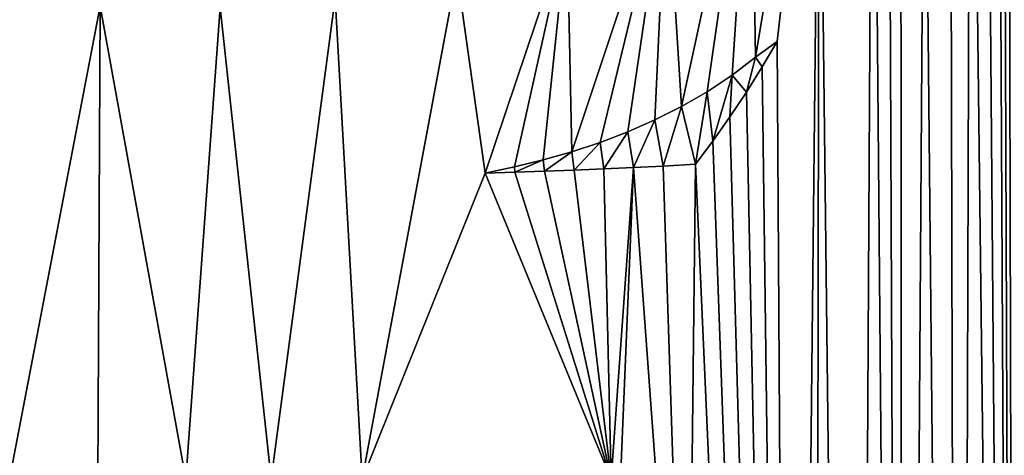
# Model space of a CAD drawing. Extents: x 9 to 1212, y 18 to 833.
# Tile 167 of 172: x 1050 to 1116, y 318 to 347. Entities that reach past the tile are written whole.
import ezdxf

# ---------------------------------------------------------------- set-up
doc = ezdxf.new("R2010")
doc.units = 0
doc.header["$MEASUREMENT"] = 0
doc.layers.get('0').update_dxf_attribs({"linetype": 'CONTINUOUS'})

# ---------------------------------------------------------------- blocks, each defined once
blk = doc.blocks.new('GRUPO_3')
for p, q in [((290.28416, 317.40596), (288.83648, 316.34339)), ((290.28416, 317.40596, 15), (288.83648, 316.34339, 15)), ((289.27131, 315.69183), (290.28416, 317.40596)), ((289.27131, 315.69183, 15), (290.28416, 317.40596, 15)), ((290.28416, 317.40596), (290.28416, 317.40596, 15)), ((288.83648, 316.34339), (287.25364, 315.13204)), ((288.83648, 316.34339, 15), (287.25364, 315.13204, 15)), ((288.83648, 316.34339), (288.83648, 316.34339, 15)), ((288.21373, 314.00453), (289.27131, 315.69183)), ((288.21373, 314.00453, 15), (289.27131, 315.69183, 15)), ((289.27131, 315.69183), (289.27131, 315.69183, 15)), ((287.25364, 315.13204), (285.59877, 314.03378)), ((287.25364, 315.13204, 15), (285.59877, 314.03378, 15)), ((287.25364, 315.13204), (287.25364, 315.13204, 15)), ((285.59877, 314.03378), (283.87536, 313.03923)), ((285.59877, 314.03378, 15), (283.87536, 313.03923, 15)), ((285.59877, 314.03378), (285.59877, 314.03378, 15)), ((287.11164, 312.34665), (288.21373, 314.00453)), ((287.11164, 312.34665, 15), (288.21373, 314.00453, 15)), ((288.21373, 314.00453), (288.21373, 314.00453, 15)), ((283.87536, 313.03923), (282.09073, 312.14267)), ((283.87536, 313.03923, 15), (282.09073, 312.14267, 15)), ((283.87536, 313.03923), (283.87536, 313.03923, 15)), ((282.09073, 312.14267), (280.27092, 311.34638)), ((282.09073, 312.14267, 15), (280.27092, 311.34638, 15)), ((282.09073, 312.14267), (282.09073, 312.14267, 15)), ((285.96434, 310.71898), (287.11164, 312.34665)), ((285.96434, 310.71898, 15), (287.11164, 312.34665, 15)), ((287.11164, 312.34665), (287.11164, 312.34665, 15)), ((280.27092, 311.34638), (278.41312, 310.63867)), ((280.27092, 311.34638, 15), (278.41312, 310.63867, 15)), ((280.27092, 311.34638), (280.27092, 311.34638, 15)), ((278.41312, 310.63867), (276.51573, 310.01104)), ((278.41312, 310.63867, 15), (276.51573, 310.01104, 15)), ((278.41312, 310.63867), (278.41312, 310.63867, 15)), ((284.80549, 309.16689), (285.96434, 310.71898)), ((284.80549, 309.16689, 15), (285.96434, 310.71898, 15)), ((285.96434, 310.71898), (285.96434, 310.71898, 15)), ((276.51573, 310.01104), (274.60622, 309.4645)), ((276.51573, 310.01104, 15), (274.60622, 309.4645, 15)), ((276.51573, 310.01104), (276.51573, 310.01104, 15)), ((274.60622, 309.4645), (272.67481, 308.98859)), ((274.60622, 309.4645, 15), (272.67481, 308.98859, 15)), ((274.60622, 309.4645), (274.60622, 309.4645, 15)), ((272.67481, 308.98859), (270.715, 308.57627)), ((272.67481, 308.98859, 15), (270.715, 308.57627, 15)), ((272.67481, 308.98859), (272.67481, 308.98859, 15)), ((272.70522, 308.64017), (274.69526, 308.70918)), ((272.70522, 308.64017, 15), (274.69526, 308.70918, 15)), ((274.69526, 308.70918), (276.68512, 308.78333)), ((274.69526, 308.70918, 15), (276.68512, 308.78333, 15)), ((274.69526, 308.70918), (274.69526, 308.70918, 15)), ((276.68512, 308.78333), (278.67476, 308.86261)), ((276.68512, 308.78333, 15), (278.67476, 308.86261, 15)), ((276.68512, 308.78333), (276.68512, 308.78333, 15)), ((278.67476, 308.86261), (280.66419, 308.94703)), ((278.67476, 308.86261, 15), (280.66419, 308.94703, 15)), ((278.67476, 308.86261), (278.67476, 308.86261, 15)), ((280.66419, 308.94703), (282.65338, 309.03661)), ((280.66419, 308.94703, 15), (282.65338, 309.03661, 15)), ((280.66419, 308.94703), (280.66419, 308.94703, 15)), ((282.65338, 309.03661), (284.80549, 309.16689)), ((282.65338, 309.03661, 15), (284.80549, 309.16689, 15)), ((282.65338, 309.03661), (282.65338, 309.03661, 15)), ((284.80549, 309.16689), (284.80549, 309.16689, 15)), ((270.715, 308.57627), (272.70522, 308.64017)), ((270.715, 308.57627, 15), (272.70522, 308.64017, 15)), ((270.715, 308.57627), (270.715, 308.57627, 15)), ((272.70522, 308.64017), (272.70522, 308.64017, 15))]:
    blk.add_line(p, q)
mesh = blk.add_polyface()
corners = [(279.07944, 368.55731), (279.54206, 382.23221), (287.07557, 368.75663), (283.0533, 381.26088), (286.49287, 380.11729), (289.86097, 378.80704), (295.1165, 368.03592), (293.19742, 377.31416), (296.44671, 375.66036), (304.19724, 365.64682), (299.60206, 373.84548), (302.65283, 371.86294), (304.9921, 372.60014), (278.41312, 310.63867), (282.86354, 329.03628), (280.27092, 311.34638), (282.09073, 312.14267), (283.87536, 313.03923), (288.54438, 334.62372), (285.59877, 314.03378), (287.25364, 315.13204), (288.83648, 316.34339), (293.08427, 341.94115), (290.28416, 317.40596), (278.46001, 384.03245), (278.79762, 415.11929), (282.04852, 384.57373), (291.85018, 421.54756), (285.62541, 385.18583), (289.19616, 385.87576), (292.74772, 386.64752), (303.91732, 430.01947), (296.27683, 387.5072), (299.77973, 388.46129), (303.25201, 389.51672), (306.6885, 390.68077), (314.53983, 440.12951), (316.88359, 242.62682), (323.81367, 451.64773), (317.69225, 257.38482), (322.28825, 399.00888), (319.04047, 272.30832), (320.82288, 286.5883), (323.30074, 402.42892), (324.72548, 406.61315), (331.69986, 464.03758), (326.07146, 410.56608), (327.4557, 414.63135), (323.11051, 301.0595), (326.29042, 397.64631), (325.91496, 315.74525), (329.13998, 330.21653), (330.3026, 396.28033), (332.65931, 344.13474), (336.352, 394.22078), (336.642, 358.2869), (338.3222, 400.00722), (341.0969, 372.68989), (339.66682, 403.95634), (341.04402, 408.00116), (342.39769, 411.97687), (347.31433, 390.99153), (343.77968, 416.03577), (345.13547, 420.01769), (346.48485, 423.98081), (347.88276, 428.08645), (356.0964, 414.341), (349.17319, 431.87642), (350.62669, 436.14533), (352.03092, 440.26953), (352.56707, 441.51787)]
mesh.append_faces([[corners[k] for k in face] for face in [(0, 1, 2), (2, 5, 6), (6, 8, 9), (13, 14, 15), (15, 14, 16), (16, 14, 17), (17, 18, 19), (19, 18, 20), (20, 18, 21), (21, 22, 23), (24, 25, 26), (26, 27, 28), (28, 27, 29), (29, 27, 30), (30, 31, 32), (32, 31, 33), (33, 31, 34), (34, 31, 35), (37, 38, 39), (41, 40, 42), (40, 38, 43), (43, 38, 44), (44, 45, 46), (46, 45, 47), (48, 49, 50), (50, 49, 51), (51, 52, 53), (53, 54, 55), (55, 56, 57), (57, 60, 61), (61, 65, 66)]], dxfattribs={"vtx0": -1, "vtx1": -1})
mesh.append_faces([[corners[k] for k in face] for face in [(39, 38, 40)]], dxfattribs={"vtx0": -1, "vtx1": -1, "vtx2": -1})
mesh.append_faces([[corners[k] for k in face] for face in [(2, 1, 3), (2, 3, 4), (2, 4, 5), (6, 5, 7), (6, 7, 8), (9, 8, 10), (9, 10, 11), (9, 11, 12), (17, 14, 18), (21, 18, 22), (26, 25, 27), (30, 27, 31), (35, 31, 36), (37, 36, 38), (40, 48, 42), (48, 40, 49), (51, 49, 52), (53, 52, 54), (55, 54, 56), (57, 56, 58), (57, 58, 59), (57, 59, 60), (61, 60, 62), (61, 62, 63), (61, 63, 64), (61, 64, 65), (66, 65, 67), (66, 67, 68), (66, 68, 69), (66, 69, 70)]], dxfattribs={"vtx0": -1, "vtx2": -1})
mesh = blk.add_polyface()
corners = [(282.86354, 329.03628, 15), (278.41312, 310.63867, 15), (280.27092, 311.34638, 15), (282.09073, 312.14267, 15), (283.87536, 313.03923, 15), (288.54438, 334.62372, 15), (285.59877, 314.03378, 15), (287.25364, 315.13204, 15), (288.83648, 316.34339, 15), (293.08427, 341.94115, 15), (290.28416, 317.40596, 15), (323.11051, 301.0595, 15), (322.28825, 399.00888, 15), (320.82288, 286.5883, 15), (326.29042, 397.64631, 15), (325.91496, 315.74525, 15), (329.13998, 330.21653, 15), (330.3026, 396.28033, 15), (332.65931, 344.13474, 15), (336.352, 394.22078, 15), (336.642, 358.2869, 15), (338.3222, 400.00722, 15), (341.0969, 372.68989, 15), (339.66682, 403.95634, 15), (341.04402, 408.00116, 15), (342.39769, 411.97687, 15), (347.31433, 390.99153, 15), (343.77968, 416.03577, 15), (345.13547, 420.01769, 15), (346.48485, 423.98081, 15), (347.88276, 428.08645, 15), (356.0964, 414.341, 15), (349.17319, 431.87642, 15), (350.62669, 436.14533, 15), (352.03092, 440.26953, 15), (352.56707, 441.51787, 15), (278.79762, 415.11929, 15), (278.46001, 384.03245, 15), (282.04852, 384.57373, 15), (291.85018, 421.54756, 15), (285.62541, 385.18583, 15), (289.19616, 385.87576, 15), (292.74772, 386.64752, 15), (303.91732, 430.01947, 15), (296.27683, 387.5072, 15), (299.77973, 388.46129, 15), (303.25201, 389.51672, 15), (306.6885, 390.68077, 15), (314.53983, 440.12951, 15), (316.88359, 242.62682, 15), (323.81367, 451.64773, 15), (317.69225, 257.38482, 15), (319.04047, 272.30832, 15), (323.30074, 402.42892, 15), (324.72548, 406.61315, 15), (331.69986, 464.03758, 15), (326.07146, 410.56608, 15), (327.4557, 414.63135, 15), (279.54206, 382.23221, 15), (279.07944, 368.55731, 15), (287.07557, 368.75663, 15), (283.0533, 381.26088, 15), (286.49287, 380.11729, 15), (289.86097, 378.80704, 15), (295.1165, 368.03592, 15), (293.19742, 377.31416, 15), (296.44671, 375.66036, 15), (304.19724, 365.64682, 15), (299.60206, 373.84548, 15), (302.65283, 371.86294, 15), (304.9921, 372.60014, 15)]
mesh.append_faces([[corners[k] for k in face] for face in [(0, 4, 5), (5, 8, 9), (11, 12, 13), (12, 11, 14), (14, 16, 17), (17, 18, 19), (19, 20, 21), (21, 22, 23), (23, 22, 24), (24, 22, 25), (25, 26, 27), (27, 26, 28), (28, 26, 29), (29, 26, 30), (30, 31, 32), (32, 31, 33), (33, 31, 34), (34, 31, 35), (36, 38, 39), (39, 42, 43), (43, 47, 48), (48, 49, 50), (58, 60, 61), (61, 60, 62), (62, 60, 63), (63, 64, 65), (65, 64, 66), (66, 67, 68), (68, 67, 69), (69, 67, 70)]], dxfattribs={"vtx0": -1, "vtx1": -1})
mesh.append_faces([[corners[k] for k in face] for face in [(50, 51, 12)]], dxfattribs={"vtx0": -1, "vtx1": -1, "vtx2": -1})
mesh.append_faces([[corners[k] for k in face] for face in [(0, 1, 2), (0, 2, 3), (0, 3, 4), (5, 4, 6), (5, 6, 7), (5, 7, 8), (9, 8, 10), (14, 11, 15), (14, 15, 16), (17, 16, 18), (19, 18, 20), (21, 20, 22), (25, 22, 26), (30, 26, 31), (36, 37, 38), (39, 38, 40), (39, 40, 41), (39, 41, 42), (43, 42, 44), (43, 44, 45), (43, 45, 46), (43, 46, 47), (50, 49, 51), (12, 52, 13), (50, 12, 53), (50, 53, 54), (55, 54, 56), (55, 56, 57), (58, 59, 60), (63, 60, 64), (66, 64, 67)]], dxfattribs={"vtx0": -1, "vtx2": -1})
mesh = blk.add_polyface()
corners = [(211.29225, 205.8519), (215.23235, 222.20815), (225.88695, 202.19709), (230.4041, 217.96285), (239.79369, 197.72408), (231.26523, 223.48191), (283.19088, 247.08806), (282.49862, 221.47522), (282.47053, 234.2945), (283.67382, 208.70246), (284.2405, 259.88477), (207.14953, 259.36476), (218.11229, 273.05783), (219.94365, 259.45106), (223.84418, 273.05806), (233.02912, 259.53933), (235.65606, 273.05853), (245.79173, 259.62542), (247.28925, 273.05899), (259.05997, 259.71492), (291.2186, 164.55684), (293.08427, 341.94115), (292.77056, 152.76787), (295.47205, 137.59702), (296.69701, 353.29505), (298.66674, 123.60949), (300.13954, 342.84455), (302.44591, 108.97712), (303.21989, 358.54565), (306.39889, 94.79483), (306.6885, 390.68077), (310.60258, 80.45183), (204.1557, 239.74327), (208.21177, 252.05188), (218.04349, 232.21489), (219.99911, 246.85677), (231.14613, 240.74548), (241.87728, 233.81069), (253.77972, 192.03783), (252.27975, 226.14503), (262.15845, 218.03977), (267.07967, 185.13594), (271.65854, 209.51499), (279.17737, 176.86564), (281.00517, 200.45412), (284.80549, 309.16689), (285.96434, 310.71898), (287.11164, 312.34665), (288.21373, 314.00453), (314.53983, 440.12951), (314.91378, 66.23762), (316.60096, 228.00844), (319.3283, 51.99648), (316.83714, 213.3148), (317.59501, 198.56858), (318.86033, 183.88629), (320.61416, 169.27283), (323.73818, 37.90396), (322.82407, 154.78829), (325.48849, 140.28534), (328.25391, 23.3441), (328.59336, 125.73717), (332.44671, 8.97078), (332.0094, 111.56958), (335.78561, 97.4086), (338.27072, 0.02046), (339.93166, 83.13287), (353.25135, 0.02109), (344.35567, 68.9645), (348.91362, 55.22421), (353.76795, 41.3196), (368.23403, 0.02172), (358.90816, 27.23058), (369.0116, 0.92573)]
mesh.append_faces([[corners[k] for k in face] for face in [(6, 7, 8), (71, 72, 73)]], dxfattribs={"vtx0": -1})
mesh.append_faces([[corners[k] for k in face] for face in [(0, 1, 2), (2, 3, 4), (7, 6, 9), (11, 12, 13), (13, 14, 15), (15, 16, 17), (17, 18, 19), (20, 21, 22), (22, 21, 23), (23, 24, 25), (25, 26, 27), (27, 28, 29), (29, 30, 31), (32, 33, 34), (34, 35, 5), (4, 37, 38), (38, 40, 41), (41, 42, 43), (43, 44, 20), (31, 49, 50), (52, 56, 57), (57, 59, 60), (60, 61, 62), (62, 64, 65), (65, 66, 67), (67, 70, 71)]], dxfattribs={"vtx0": -1, "vtx1": -1})
mesh.append_faces([[corners[k] for k in face] for face in [(5, 37, 4), (20, 9, 10), (20, 10, 45), (50, 49, 51)]], dxfattribs={"vtx0": -1, "vtx1": -1, "vtx2": -1})
mesh.append_faces([[corners[k] for k in face] for face in [(2, 1, 3), (4, 3, 5), (9, 6, 10), (34, 33, 35), (5, 35, 36), (5, 36, 37), (38, 37, 39), (38, 39, 40), (41, 40, 42), (43, 42, 44), (20, 44, 9), (20, 45, 46), (20, 46, 47), (20, 47, 48), (51, 52, 50), (52, 51, 53), (52, 53, 54), (52, 54, 55), (52, 55, 56), (57, 56, 58), (57, 58, 59), (60, 59, 61), (62, 61, 63), (62, 63, 64), (65, 64, 66), (67, 66, 68), (67, 68, 69), (67, 69, 70), (71, 70, 72)]], dxfattribs={"vtx0": -1, "vtx2": -1})
mesh = blk.add_polyface()
corners = [(215.23235, 222.20815, 15), (211.29225, 205.8519, 15), (225.88695, 202.19709, 15), (230.4041, 217.96285, 15), (239.79369, 197.72408, 15), (231.26523, 223.48191, 15), (208.21177, 252.05188, 15), (204.1557, 239.74327, 15), (218.04349, 232.21489, 15), (219.99911, 246.85677, 15), (231.14613, 240.74548, 15), (241.87728, 233.81069, 15), (253.77972, 192.03783, 15), (252.27975, 226.14503, 15), (262.15845, 218.03977, 15), (267.07967, 185.13594, 15), (271.65854, 209.51499, 15), (279.17737, 176.86564, 15), (281.00517, 200.45412, 15), (291.2186, 164.55684, 15), (283.67382, 208.70246, 15), (284.2405, 259.88477, 15), (284.80549, 309.16689, 15), (285.96434, 310.71898, 15), (287.11164, 312.34665, 15), (288.21373, 314.00453, 15), (293.08427, 341.94115, 15), (292.77056, 152.76787, 15), (295.47205, 137.59702, 15), (296.69701, 353.29505, 15), (298.66674, 123.60949, 15), (300.13954, 342.84455, 15), (302.44591, 108.97712, 15), (303.21989, 358.54565, 15), (306.39889, 94.79483, 15), (306.6885, 390.68077, 15), (310.60258, 80.45183, 15), (319.3283, 51.99648, 15), (316.60096, 228.00844, 15), (314.91378, 66.23762, 15), (316.83714, 213.3148, 15), (317.59501, 198.56858, 15), (318.86033, 183.88629, 15), (320.61416, 169.27283, 15), (323.73818, 37.90396, 15), (322.82407, 154.78829, 15), (325.48849, 140.28534, 15), (328.25391, 23.3441, 15), (328.59336, 125.73717, 15), (332.44671, 8.97078, 15), (332.0094, 111.56958, 15), (335.78561, 97.4086, 15), (338.27072, 0.02046, 15), (339.93166, 83.13287, 15), (353.25135, 0.02109, 15), (344.35567, 68.9645, 15), (348.91362, 55.22421, 15), (353.76795, 41.3196, 15), (368.23403, 0.02172, 15), (358.90816, 27.23058, 15), (369.0116, 0.92573, 15), (314.53983, 440.12951, 15), (218.11229, 273.05783, 15), (207.14953, 259.36476, 15), (219.94365, 259.45106, 15), (223.84418, 273.05806, 15), (233.02912, 259.53933, 15), (235.65606, 273.05853, 15), (245.79173, 259.62542, 15), (247.28925, 273.05899, 15), (259.05997, 259.71492, 15), (282.49862, 221.47522, 15), (283.19088, 247.08806, 15), (282.47053, 234.2945, 15)]
mesh.append_faces([[corners[k] for k in face] for face in [(59, 58, 60), (71, 72, 73)]], dxfattribs={"vtx0": -1})
mesh.append_faces([[corners[k] for k in face] for face in [(0, 2, 3), (3, 4, 5), (6, 8, 9), (9, 5, 10), (10, 5, 11), (11, 12, 13), (13, 12, 14), (14, 15, 16), (16, 17, 18), (18, 19, 20), (22, 19, 23), (23, 19, 24), (24, 19, 25), (37, 38, 39), (38, 37, 40), (40, 37, 41), (41, 37, 42), (42, 37, 43), (43, 44, 45), (45, 44, 46), (46, 47, 48), (48, 49, 50), (50, 49, 51), (51, 52, 53), (53, 54, 55), (55, 54, 56), (56, 54, 57), (57, 58, 59), (72, 20, 21)]], dxfattribs={"vtx0": -1, "vtx1": -1})
mesh.append_faces([[corners[k] for k in face] for face in [(11, 5, 4), (20, 19, 21), (21, 19, 22), (61, 39, 38)]], dxfattribs={"vtx0": -1, "vtx1": -1, "vtx2": -1})
mesh.append_faces([[corners[k] for k in face] for face in [(0, 1, 2), (3, 2, 4), (6, 7, 8), (9, 8, 5), (11, 4, 12), (14, 12, 15), (16, 15, 17), (18, 17, 19), (26, 19, 27), (26, 27, 28), (29, 28, 30), (31, 30, 32), (33, 32, 34), (35, 34, 36), (43, 37, 44), (46, 44, 47), (48, 47, 49), (51, 49, 52), (53, 52, 54), (57, 54, 58), (61, 36, 39), (62, 63, 64), (65, 64, 66), (67, 66, 68), (69, 68, 70), (72, 71, 20)]], dxfattribs={"vtx0": -1, "vtx2": -1})
mesh = blk.add_polyface()
corners = [(209.50354, 288.05863), (212.00385, 308.44773), (215.5796, 288.05847), (222.91612, 308.26453), (221.22732, 288.05832), (227.19611, 288.05816), (232.18565, 308.85143), (233.05471, 288.058), (221.43104, 310.64144), (228.91637, 321.87505), (236.66687, 320.57128), (238.8701, 288.05784), (244.92514, 319.77159), (244.76846, 288.05769), (250.6758, 288.05753), (252.96202, 319.6676), (256.37755, 288.05738), (260.67182, 320.32429), (262.47642, 288.05722), (268.81462, 322.05179), (270.715, 308.57627), (279.17, 288.05877), (272.70522, 308.64017), (274.69526, 308.70918), (276.68512, 308.78333), (278.67476, 308.86261), (280.66419, 308.94703), (279.17, 273.05877), (207.14953, 259.36476), (204.17, 273.05877), (218.11229, 273.05783), (219.94365, 259.45106), (223.84418, 273.05806), (233.02912, 259.53933), (229.73201, 273.05829), (235.65606, 273.05853), (245.79173, 259.62542), (241.46564, 273.05876), (241.71884, 273.05877), (247.28925, 273.05899), (259.05997, 259.71492), (253.27756, 273.05923), (258.98505, 273.05946), (265.06496, 273.05971), (272.24657, 259.80387), (284.2405, 259.88477), (282.65338, 309.03661), (284.80549, 309.16689), (276.21804, 324.89869), (272.67481, 308.98859), (274.60622, 309.4645), (290.28416, 317.40596), (293.08427, 341.94115), (291.2186, 164.55684), (295.47205, 137.59702), (296.69701, 353.29505), (298.66674, 123.60949), (297.74065, 348.26568), (298.55111, 340.30699), (300.13954, 342.84455), (302.44591, 108.97712), (301.86174, 350.65889), (303.21989, 358.54565), (306.39889, 94.79483), (304.19724, 365.64682), (304.9921, 372.60014), (305.35967, 376.21383), (305.70569, 379.8292), (306.0376, 383.44656), (306.36273, 387.0644), (306.6885, 390.68077), (288.21373, 314.00453), (289.27131, 315.69183), (314.53983, 440.12951), (310.60258, 80.45183), (316.60096, 228.00844), (316.88359, 242.62682), (317.69225, 257.38482), (322.28825, 399.00888), (319.04047, 272.30832)]
mesh.append_faces([[corners[k] for k in face] for face in [(0, 1, 2), (2, 3, 4), (4, 3, 5), (5, 6, 7), (8, 9, 6), (7, 10, 11), (11, 12, 13), (13, 12, 14), (14, 15, 16), (16, 17, 18), (18, 20, 21), (21, 26, 27), (40, 43, 44), (44, 27, 45), (20, 48, 49), (49, 48, 50), (75, 73, 76), (77, 78, 79)]], dxfattribs={"vtx0": -1, "vtx1": -1})
mesh.append_faces([[corners[k] for k in face] for face in [(6, 10, 7), (18, 19, 20), (45, 27, 26), (51, 52, 53), (63, 64, 65), (70, 73, 74)]], dxfattribs={"vtx0": -1, "vtx1": -1, "vtx2": -1})
mesh.append_faces([[corners[k] for k in face] for face in [(2, 1, 3), (5, 3, 6), (11, 10, 12), (14, 12, 15), (16, 15, 17), (18, 17, 19), (21, 20, 22), (21, 22, 23), (21, 23, 24), (21, 24, 25), (21, 25, 26), (28, 29, 30), (31, 30, 32), (33, 32, 34), (33, 34, 35), (36, 35, 37), (36, 37, 38), (36, 38, 39), (40, 39, 41), (40, 41, 42), (40, 42, 43), (44, 43, 27), (45, 26, 46), (45, 46, 47), (54, 52, 55), (56, 55, 57), (56, 57, 58), (56, 58, 59), (60, 59, 61), (60, 61, 62), (63, 62, 64), (63, 65, 66), (63, 66, 67), (63, 67, 68), (63, 68, 69), (63, 69, 70), (53, 71, 72), (53, 72, 51)]], dxfattribs={"vtx0": -1, "vtx2": -1})
mesh = blk.add_polyface()
corners = [(212.00385, 308.44773, 15), (209.50354, 288.05863, 15), (215.5796, 288.05847, 15), (222.91612, 308.26453, 15), (221.22732, 288.05832, 15), (227.19611, 288.05816, 15), (232.18565, 308.85143, 15), (233.05471, 288.058, 15), (288.21373, 314.00453, 15), (291.2186, 164.55684, 15), (289.27131, 315.69183, 15), (290.28416, 317.40596, 15), (276.21804, 324.89869, 15), (270.715, 308.57627, 15), (272.67481, 308.98859, 15), (274.60622, 309.4645, 15), (293.08427, 341.94115, 15), (295.47205, 137.59702, 15), (296.69701, 353.29505, 15), (298.66674, 123.60949, 15), (297.74065, 348.26568, 15), (298.55111, 340.30699, 15), (300.13954, 342.84455, 15), (302.44591, 108.97712, 15), (301.86174, 350.65889, 15), (303.21989, 358.54565, 15), (306.39889, 94.79483, 15), (304.19724, 365.64682, 15), (304.9921, 372.60014, 15), (305.35967, 376.21383, 15), (305.70569, 379.8292, 15), (306.0376, 383.44656, 15), (306.36273, 387.0644, 15), (306.6885, 390.68077, 15), (314.53983, 440.12951, 15), (310.60258, 80.45183, 15), (316.60096, 228.00844, 15), (316.88359, 242.62682, 15), (322.28825, 399.00888, 15), (317.69225, 257.38482, 15), (319.04047, 272.30832, 15), (204.17, 273.05877, 15), (207.14953, 259.36476, 15), (218.11229, 273.05783, 15), (219.94365, 259.45106, 15), (223.84418, 273.05806, 15), (233.02912, 259.53933, 15), (229.73201, 273.05829, 15), (235.65606, 273.05853, 15), (245.79173, 259.62542, 15), (241.46564, 273.05876, 15), (241.71884, 273.05877, 15), (247.28925, 273.05899, 15), (259.05997, 259.71492, 15), (253.27756, 273.05923, 15), (258.98505, 273.05946, 15), (265.06496, 273.05971, 15), (272.24657, 259.80387, 15), (279.17, 273.05877, 15), (284.2405, 259.88477, 15), (279.17, 288.05877, 15), (280.66419, 308.94703, 15), (282.65338, 309.03661, 15), (284.80549, 309.16689, 15), (228.91637, 321.87505, 15), (221.43104, 310.64144, 15), (236.66687, 320.57128, 15), (238.8701, 288.05784, 15), (244.92514, 319.77159, 15), (244.76846, 288.05769, 15), (250.6758, 288.05753, 15), (252.96202, 319.6676, 15), (256.37755, 288.05738, 15), (260.67182, 320.32429, 15), (262.47642, 288.05722, 15), (268.81462, 322.05179, 15), (272.70522, 308.64017, 15), (274.69526, 308.70918, 15), (276.68512, 308.78333, 15), (278.67476, 308.86261, 15)]
mesh.append_faces([[corners[k] for k in face] for face in [(0, 2, 3), (3, 5, 6), (8, 9, 10), (10, 9, 11), (16, 17, 18), (18, 19, 20), (20, 19, 21), (21, 19, 22), (22, 23, 24), (24, 23, 25), (25, 26, 27), (28, 26, 29), (29, 26, 30), (30, 26, 31), (31, 26, 32), (32, 26, 33), (41, 42, 43), (43, 44, 45), (45, 46, 47), (47, 46, 48), (48, 49, 50), (50, 49, 51), (51, 49, 52), (52, 53, 54), (54, 53, 55), (55, 53, 56), (56, 57, 58), (58, 59, 60), (61, 59, 62), (62, 59, 63), (66, 67, 68), (68, 70, 71), (71, 72, 73), (73, 74, 75), (13, 60, 76), (76, 60, 77), (77, 60, 78), (78, 60, 79), (79, 60, 61)]], dxfattribs={"vtx0": -1, "vtx1": -1})
mesh.append_faces([[corners[k] for k in face] for face in [(16, 11, 9), (27, 26, 28), (34, 33, 35), (60, 59, 61), (66, 6, 7), (75, 74, 13)]], dxfattribs={"vtx0": -1, "vtx1": -1, "vtx2": -1})
mesh.append_faces([[corners[k] for k in face] for face in [(0, 1, 2), (3, 2, 4), (3, 4, 5), (6, 5, 7), (12, 13, 14), (12, 14, 15), (34, 36, 37), (38, 39, 40), (56, 53, 57), (58, 57, 59), (64, 65, 6), (66, 7, 67), (68, 67, 69), (68, 69, 70), (71, 70, 72), (73, 72, 74), (13, 74, 60)]], dxfattribs={"vtx0": -1, "vtx2": -1})
mesh = blk.add_polyface()
corners = [(175.26502, 384.16203), (177.74419, 369.09618), (170.82291, 373.0845), (175.88282, 381.05681), (184.65623, 378.75806), (185.06154, 365.94572), (193.6642, 377.59949), (192.69043, 363.41233), (200.49419, 361.41841), (202.75369, 377.3826), (208.36455, 359.92487), (211.83818, 377.8802), (216.35699, 358.90497), (220.8834, 378.87345), (224.44422, 358.3986), (229.88836, 380.16186), (232.29792, 358.51382), (238.8715, 381.55777), (240.21415, 359.62531), (168.87346, 325.63175), (163.6393, 352.2056), (170.16864, 347.1931), (179.21702, 321.91723), (176.69687, 342.82836), (183.69162, 338.70399), (189.63747, 318.56624), (190.93992, 334.92882), (200.08848, 315.57097), (198.19384, 331.59507), (205.65264, 328.59224), (210.71212, 312.90754), (213.26277, 325.95306), (221.43104, 310.64144), (221.09068, 323.68229), (228.91637, 321.87505), (232.18565, 308.85143), (236.66687, 320.57128), (275.98534, 383.0185), (279.07944, 368.55731), (271.17881, 367.51629), (279.54206, 382.23221), (276.21804, 324.89869), (270.715, 308.57627), (268.81462, 322.05179), (274.60622, 309.4645), (276.51573, 310.01104), (282.86354, 329.03628), (278.41312, 310.63867), (164.69349, 378.26738), (161.64768, 410.21565), (176.3579, 407.97588), (184.34729, 383.61698), (190.67322, 406.91368), (193.43004, 383.08482), (205.5688, 406.15342), (202.51431, 382.59241), (211.60073, 382.16601), (220.41525, 405.83537), (220.68945, 381.83232), (235.36851, 406.26978), (229.78008, 381.61942), (245.2299, 407.49833), (247.99906, 361.49944), (264.66438, 410.61819), (255.68528, 363.68956), (263.38666, 365.80598), (278.79762, 415.11929), (278.46001, 384.03245)]
mesh.append_faces([[corners[k] for k in face] for face in [(1, 4, 5), (5, 6, 7), (7, 6, 8), (8, 9, 10), (10, 11, 12), (12, 13, 14), (14, 15, 16), (16, 17, 18), (19, 21, 22), (22, 24, 25), (25, 26, 27), (27, 29, 30), (30, 31, 32), (41, 42, 43), (44, 41, 45), (45, 46, 47), (48, 50, 2), (0, 50, 51), (51, 52, 53), (53, 54, 55), (55, 54, 56), (56, 57, 58), (58, 59, 60), (60, 59, 17), (18, 61, 62), (62, 63, 64), (64, 63, 65), (65, 63, 39), (37, 66, 67)]], dxfattribs={"vtx0": -1, "vtx1": -1})
mesh.append_faces([[corners[k] for k in face] for face in [(2, 50, 0), (17, 61, 18), (39, 66, 37)]], dxfattribs={"vtx0": -1, "vtx1": -1, "vtx2": -1})
mesh.append_faces([[corners[k] for k in face] for face in [(0, 1, 2), (1, 0, 3), (1, 3, 4), (5, 4, 6), (8, 6, 9), (10, 9, 11), (12, 11, 13), (14, 13, 15), (16, 15, 17), (19, 20, 21), (22, 21, 23), (22, 23, 24), (25, 24, 26), (27, 26, 28), (27, 28, 29), (30, 29, 31), (32, 31, 33), (32, 33, 34), (35, 34, 36), (37, 38, 39), (38, 37, 40), (45, 41, 46), (48, 49, 50), (51, 50, 52), (53, 52, 54), (56, 54, 57), (58, 57, 59), (17, 59, 61), (62, 61, 63), (39, 63, 66)]], dxfattribs={"vtx0": -1, "vtx2": -1})
mesh = blk.add_polyface()
corners = [(177.74419, 369.09618, 15), (175.26502, 384.16203, 15), (170.82291, 373.0845, 15), (175.88282, 381.05681, 15), (184.65623, 378.75806, 15), (185.06154, 365.94572, 15), (193.6642, 377.59949, 15), (192.69043, 363.41233, 15), (200.49419, 361.41841, 15), (202.75369, 377.3826, 15), (208.36455, 359.92487, 15), (211.83818, 377.8802, 15), (216.35699, 358.90497, 15), (220.8834, 378.87345, 15), (224.44422, 358.3986, 15), (229.88836, 380.16186, 15), (232.29792, 358.51382, 15), (238.8715, 381.55777, 15), (240.21415, 359.62531, 15), (270.715, 308.57627, 15), (276.21804, 324.89869, 15), (268.81462, 322.05179, 15), (274.60622, 309.4645, 15), (276.51573, 310.01104, 15), (282.86354, 329.03628, 15), (278.41312, 310.63867, 15), (161.64768, 410.21565, 15), (164.69349, 378.26738, 15), (176.3579, 407.97588, 15), (184.34729, 383.61698, 15), (190.67322, 406.91368, 15), (193.43004, 383.08482, 15), (205.5688, 406.15342, 15), (202.51431, 382.59241, 15), (211.60073, 382.16601, 15), (220.41525, 405.83537, 15), (220.68945, 381.83232, 15), (235.36851, 406.26978, 15), (229.78008, 381.61942, 15), (245.2299, 407.49833, 15), (247.99906, 361.49944, 15), (264.66438, 410.61819, 15), (255.68528, 363.68956, 15), (263.38666, 365.80598, 15), (271.17881, 367.51629, 15), (278.79762, 415.11929, 15), (275.98534, 383.0185, 15), (278.46001, 384.03245, 15), (279.07944, 368.55731, 15), (279.54206, 382.23221, 15), (163.6393, 352.2056, 15), (168.87346, 325.63175, 15), (170.16864, 347.1931, 15), (179.21702, 321.91723, 15), (176.69687, 342.82836, 15), (183.69162, 338.70399, 15), (189.63747, 318.56624, 15), (190.93992, 334.92882, 15), (200.08848, 315.57097, 15), (198.19384, 331.59507, 15), (205.65264, 328.59224, 15), (210.71212, 312.90754, 15), (213.26277, 325.95306, 15), (221.43104, 310.64144, 15), (221.09068, 323.68229, 15), (228.91637, 321.87505, 15), (232.18565, 308.85143, 15), (236.66687, 320.57128, 15)]
mesh.append_faces([[corners[k] for k in face] for face in [(0, 1, 2), (1, 0, 3), (3, 0, 4), (4, 5, 6), (6, 8, 9), (9, 10, 11), (11, 12, 13), (13, 14, 15), (15, 16, 17), (20, 23, 24), (26, 27, 28), (28, 29, 30), (30, 31, 32), (32, 34, 35), (35, 36, 37), (37, 17, 39), (39, 40, 41), (41, 44, 45), (48, 46, 44), (46, 48, 49), (50, 51, 52), (52, 53, 54), (54, 53, 55), (55, 56, 57), (57, 58, 59), (59, 58, 60), (60, 61, 62), (62, 63, 64), (64, 63, 65), (65, 66, 67)]], dxfattribs={"vtx0": -1, "vtx1": -1})
mesh.append_faces([[corners[k] for k in face] for face in [(28, 2, 1), (39, 17, 18), (45, 44, 46)]], dxfattribs={"vtx0": -1, "vtx1": -1, "vtx2": -1})
mesh.append_faces([[corners[k] for k in face] for face in [(4, 0, 5), (6, 5, 7), (6, 7, 8), (9, 8, 10), (11, 10, 12), (13, 12, 14), (15, 14, 16), (17, 16, 18), (19, 20, 21), (20, 22, 23), (24, 23, 25), (28, 27, 2), (28, 1, 29), (30, 29, 31), (32, 31, 33), (32, 33, 34), (35, 34, 36), (37, 36, 38), (37, 38, 17), (39, 18, 40), (41, 40, 42), (41, 42, 43), (41, 43, 44), (45, 46, 47), (52, 51, 53), (55, 53, 56), (57, 56, 58), (60, 58, 61), (62, 61, 63)]], dxfattribs={"vtx0": -1, "vtx2": -1})
mesh = blk.add_polyface()
corners = [(272.67481, 308.98859), (272.70522, 308.64017), (270.715, 308.57627), (274.60622, 309.4645), (274.69526, 308.70918), (276.51573, 310.01104), (276.68512, 308.78333), (278.41312, 310.63867), (278.67476, 308.86261), (280.27092, 311.34638), (280.66419, 308.94703), (282.09073, 312.14267), (282.65338, 309.03661), (283.87536, 313.03923), (284.80549, 309.16689), (285.59877, 314.03378), (285.96434, 310.71898), (287.25364, 315.13204), (287.11164, 312.34665), (288.21373, 314.00453), (288.83648, 316.34339), (289.27131, 315.69183), (290.28416, 317.40596)]
mesh.append_faces([[corners[k] for k in face] for face in [(0, 1, 2), (21, 20, 22)]], dxfattribs={"vtx0": -1})
mesh.append_faces([[corners[k] for k in face] for face in [(1, 3, 4), (4, 5, 6), (6, 7, 8), (8, 9, 10), (10, 11, 12), (12, 13, 14), (14, 15, 16), (16, 17, 18), (18, 17, 19), (19, 20, 21)]], dxfattribs={"vtx0": -1, "vtx1": -1})
mesh.append_faces([[corners[k] for k in face] for face in [(1, 0, 3), (4, 3, 5), (6, 5, 7), (8, 7, 9), (10, 9, 11), (12, 11, 13), (14, 13, 15), (16, 15, 17), (19, 17, 20)]], dxfattribs={"vtx0": -1, "vtx2": -1})
mesh = blk.add_polyface()
corners = [(290.28416, 317.40596, 15), (288.83648, 316.34339), (290.28416, 317.40596), (288.83648, 316.34339, 15)]
mesh.append_faces([[corners[k] for k in face] for face in [(0, 1, 2), (1, 0, 3)]], dxfattribs={"vtx0": -1})
mesh = blk.add_polyface()
corners = [(290.28416, 317.40596, 15), (289.27131, 315.69183), (289.27131, 315.69183, 15), (290.28416, 317.40596)]
mesh.append_faces([[corners[k] for k in face] for face in [(0, 1, 2), (1, 0, 3)]], dxfattribs={"vtx0": -1})
mesh = blk.add_polyface()
corners = [(288.83648, 316.34339, 15), (287.25364, 315.13204), (288.83648, 316.34339), (287.25364, 315.13204, 15)]
mesh.append_faces([[corners[k] for k in face] for face in [(0, 1, 2), (1, 0, 3)]], dxfattribs={"vtx0": -1})
mesh = blk.add_polyface()
corners = [(289.27131, 315.69183, 15), (288.21373, 314.00453), (288.21373, 314.00453, 15), (289.27131, 315.69183)]
mesh.append_faces([[corners[k] for k in face] for face in [(0, 1, 2), (1, 0, 3)]], dxfattribs={"vtx0": -1})
mesh = blk.add_polyface()
corners = [(287.25364, 315.13204, 15), (285.59877, 314.03378), (287.25364, 315.13204), (285.59877, 314.03378, 15)]
mesh.append_faces([[corners[k] for k in face] for face in [(0, 1, 2), (1, 0, 3)]], dxfattribs={"vtx0": -1})
mesh = blk.add_polyface()
corners = [(285.59877, 314.03378, 15), (283.87536, 313.03923), (285.59877, 314.03378), (283.87536, 313.03923, 15)]
mesh.append_faces([[corners[k] for k in face] for face in [(0, 1, 2), (1, 0, 3)]], dxfattribs={"vtx0": -1})
mesh = blk.add_polyface()
corners = [(288.21373, 314.00453, 15), (287.11164, 312.34665), (287.11164, 312.34665, 15), (288.21373, 314.00453)]
mesh.append_faces([[corners[k] for k in face] for face in [(0, 1, 2), (1, 0, 3)]], dxfattribs={"vtx0": -1})
mesh = blk.add_polyface()
corners = [(283.87536, 313.03923, 15), (282.09073, 312.14267), (283.87536, 313.03923), (282.09073, 312.14267, 15)]
mesh.append_faces([[corners[k] for k in face] for face in [(0, 1, 2), (1, 0, 3)]], dxfattribs={"vtx0": -1})
mesh = blk.add_polyface()
corners = [(282.09073, 312.14267, 15), (280.27092, 311.34638), (282.09073, 312.14267), (280.27092, 311.34638, 15)]
mesh.append_faces([[corners[k] for k in face] for face in [(0, 1, 2), (1, 0, 3)]], dxfattribs={"vtx0": -1})
mesh = blk.add_polyface()
corners = [(287.11164, 312.34665, 15), (285.96434, 310.71898), (285.96434, 310.71898, 15), (287.11164, 312.34665)]
mesh.append_faces([[corners[k] for k in face] for face in [(0, 1, 2), (1, 0, 3)]], dxfattribs={"vtx0": -1})
mesh = blk.add_polyface()
corners = [(280.27092, 311.34638, 15), (278.41312, 310.63867), (280.27092, 311.34638), (278.41312, 310.63867, 15)]
mesh.append_faces([[corners[k] for k in face] for face in [(0, 1, 2), (1, 0, 3)]], dxfattribs={"vtx0": -1})
mesh = blk.add_polyface()
corners = [(278.41312, 310.63867, 15), (276.51573, 310.01104), (278.41312, 310.63867), (276.51573, 310.01104, 15)]
mesh.append_faces([[corners[k] for k in face] for face in [(0, 1, 2), (1, 0, 3)]], dxfattribs={"vtx0": -1})
mesh = blk.add_polyface()
corners = [(285.96434, 310.71898, 15), (284.80549, 309.16689), (284.80549, 309.16689, 15), (285.96434, 310.71898)]
mesh.append_faces([[corners[k] for k in face] for face in [(0, 1, 2), (1, 0, 3)]], dxfattribs={"vtx0": -1})
mesh = blk.add_polyface()
corners = [(276.51573, 310.01104, 15), (274.60622, 309.4645), (276.51573, 310.01104), (274.60622, 309.4645, 15)]
mesh.append_faces([[corners[k] for k in face] for face in [(0, 1, 2), (1, 0, 3)]], dxfattribs={"vtx0": -1})
mesh = blk.add_polyface()
corners = [(274.60622, 309.4645, 15), (272.67481, 308.98859), (274.60622, 309.4645), (272.67481, 308.98859, 15)]
mesh.append_faces([[corners[k] for k in face] for face in [(0, 1, 2), (1, 0, 3)]], dxfattribs={"vtx0": -1})
mesh = blk.add_polyface()
corners = [(272.67481, 308.98859, 15), (270.715, 308.57627), (272.67481, 308.98859), (270.715, 308.57627, 15)]
mesh.append_faces([[corners[k] for k in face] for face in [(0, 1, 2), (1, 0, 3)]], dxfattribs={"vtx0": -1})
mesh = blk.add_polyface()
corners = [(272.70522, 308.64017, 15), (274.69526, 308.70918), (272.70522, 308.64017), (274.69526, 308.70918, 15)]
mesh.append_faces([[corners[k] for k in face] for face in [(0, 1, 2), (1, 0, 3)]], dxfattribs={"vtx0": -1})
mesh = blk.add_polyface()
corners = [(274.69526, 308.70918, 15), (276.68512, 308.78333), (274.69526, 308.70918), (276.68512, 308.78333, 15)]
mesh.append_faces([[corners[k] for k in face] for face in [(0, 1, 2), (1, 0, 3)]], dxfattribs={"vtx0": -1})
mesh = blk.add_polyface()
corners = [(276.68512, 308.78333, 15), (278.67476, 308.86261), (276.68512, 308.78333), (278.67476, 308.86261, 15)]
mesh.append_faces([[corners[k] for k in face] for face in [(0, 1, 2), (1, 0, 3)]], dxfattribs={"vtx0": -1})
mesh = blk.add_polyface()
corners = [(278.67476, 308.86261, 15), (280.66419, 308.94703), (278.67476, 308.86261), (280.66419, 308.94703, 15)]
mesh.append_faces([[corners[k] for k in face] for face in [(0, 1, 2), (1, 0, 3)]], dxfattribs={"vtx0": -1})
mesh = blk.add_polyface()
corners = [(280.66419, 308.94703, 15), (282.65338, 309.03661), (280.66419, 308.94703), (282.65338, 309.03661, 15)]
mesh.append_faces([[corners[k] for k in face] for face in [(0, 1, 2), (1, 0, 3)]], dxfattribs={"vtx0": -1})
mesh = blk.add_polyface()
corners = [(282.65338, 309.03661, 15), (284.80549, 309.16689), (282.65338, 309.03661), (284.80549, 309.16689, 15)]
mesh.append_faces([[corners[k] for k in face] for face in [(0, 1, 2), (1, 0, 3)]], dxfattribs={"vtx0": -1})
mesh = blk.add_polyface()
corners = [(270.715, 308.57627, 15), (272.70522, 308.64017), (270.715, 308.57627), (272.70522, 308.64017, 15)]
mesh.append_faces([[corners[k] for k in face] for face in [(0, 1, 2), (1, 0, 3)]], dxfattribs={"vtx0": -1})

msp = doc.modelspace()

# ---------------------------------------------------------------- block references
msp.add_blockref('GRUPO_3', (810.744, 27.929))

doc.saveas('drawing.dxf')
